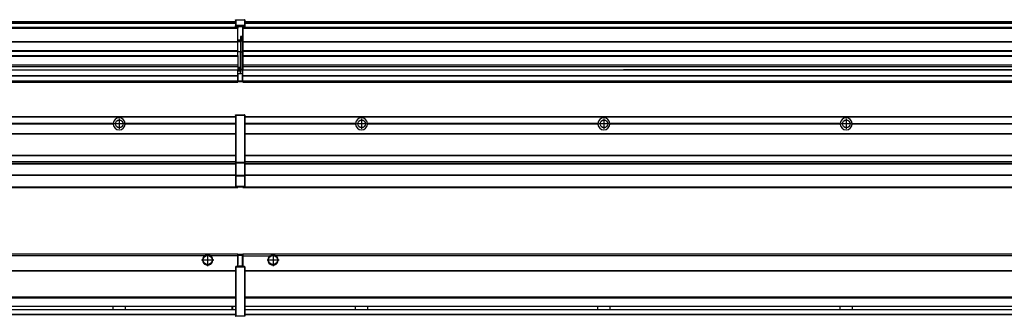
# Model space of a CAD drawing. Header units: inches. Extents: x -381 to 25622, y -418 to 176.
# Tile 35 of 47: x 15871 to 16684, y -154 to 90. Entities that reach past the tile are written whole.
import ezdxf

# ---------------------------------------------------------------- set-up
doc = ezdxf.new("R2010")
doc.units = ezdxf.units.IN
doc.linetypes.add('DOT_CENTER', pattern=[14, 12, -1, 0, -1])
doc.layers.add('1', color=7, linetype='Continuous')

# ---------------------------------------------------------------- blocks, each defined once
blk = doc.blocks.new('Modulos_intermedio__FL-14__11__17', base_point=(16055.18, -48.03))
at = {"color": 7, "linetype": 'Continuous'}
for p, q in [((16056.88, 10.47), (17449.18, 10.47)), ((16056.88, 10.22), (17449.18, 10.22)), ((16076.43, 10.47), (16076.48, 10.52)), ((16076.48, 10.52), (16083.88, 10.52)), ((16083.93, 10.47), (16083.88, 10.52)), ((16148.29, 4.77), (16056.88, 4.77)), ((16148.28, 4.47), (16056.88, 4.47)), ((16148.29, 4.17), (16056.88, 4.17)), ((16148.28, 4.47), (16148.29, 4.77)), ((16148.29, 4.17), (16148.28, 4.47)), ((16150.45, 6.05), (16150.44, 6.04)), ((16150.44, 2.91), (16150.45, 2.89)), ((16158.07, 4.77), (16158.08, 4.47)), ((16348.29, 4.77), (16158.07, 4.77)), ((16158.08, 4.47), (16158.07, 4.17)), ((16348.29, 4.17), (16158.07, 4.17)), ((16348.28, 4.47), (16158.08, 4.47)), ((16348.28, 4.47), (16348.29, 4.77)), ((16348.29, 4.17), (16348.28, 4.47)), ((16548.29, 4.77), (16358.07, 4.77)), ((16358.07, 4.77), (16358.08, 4.47)), ((16358.08, 4.47), (16358.07, 4.17)), ((16548.29, 4.17), (16358.07, 4.17)), ((16548.28, 4.47), (16358.08, 4.47)), ((16548.28, 4.47), (16548.29, 4.77)), ((16548.29, 4.17), (16548.28, 4.47)), ((16558.07, 4.77), (16748.29, 4.77)), ((16558.07, 4.77), (16558.08, 4.47)), ((16558.08, 4.47), (16558.07, 4.17)), ((16748.29, 4.17), (16558.07, 4.17)), ((16748.28, 4.47), (16558.08, 4.47)), ((16056.88, -3.53), (17449.18, -3.53)), ((16056.88, -3.78), (17449.18, -3.78)), ((17449.18, -4.03), (16056.88, -4.03)), ((16056.88, -21.53), (17449.18, -21.53)), ((16056.88, -21.78), (17449.18, -21.78)), ((16056.88, -26.73), (17449.18, -26.73)), ((16056.88, -26.82), (17449.18, -26.82)), ((16056.88, -28.37), (17449.18, -28.37)), ((16056.88, -28.53), (17449.18, -28.53)), ((16056.88, -28.65), (17449.18, -28.65)), ((17449.18, -38.02), (16056.88, -38.02)), ((17449.18, -38.11), (16056.88, -38.11)), ((16055.18, -47.53), (16055.18, -48.03)), ((16055.18, -48.03), (17451.18, -48.03)), ((16056.63, -47.53), (17449.43, -47.53))]:
    blk.add_line(p, q, dxfattribs=at)
for centre in [(16153.18, 4.47), (16353.18, 4.47), (16553.18, 4.47)]:
    blk.add_circle(centre, 3.15, dxfattribs=at)
for centre, start, end in [((16153.18, 4.47), 3.5101, 176.4899), ((16353.18, 4.47), 3.5101, 176.4899), ((16553.18, 4.47), 3.5101, 176.4899), ((16153.18, 4.47), 183.51008, 356.48992), ((16353.18, 4.47), 183.51008, 356.48992), ((16553.18, 4.47), 183.51008, 356.48992)]:
    blk.add_arc(centre, 4.9, start, end, dxfattribs=at)
at = {"layer": '1', "color": 2, "linetype": 'DOT_CENTER'}
for p, q in [((16153.18, 8.62), (16153.18, 0.32)), ((16353.18, 8.62), (16353.18, 0.32)), ((16553.18, 8.62), (16553.18, 0.32)), ((16157.33, 4.47), (16149.03, 4.47)), ((16357.33, 4.47), (16349.03, 4.47)), ((16557.33, 4.47), (16549.03, 4.47))]:
    blk.add_line(p, q, dxfattribs=at)
blk = doc.blocks.new('Modulos_intermedio__FL-14__10__26', base_point=(14655.18, -48.03))
at = {"color": 7, "linetype": 'Continuous'}
for p, q in [((14656.88, 10.47), (16049.18, 10.47)), ((14656.88, 10.22), (16049.18, 10.22)), ((16022.43, 10.47), (16022.48, 10.52)), ((16022.48, 10.52), (16029.88, 10.52)), ((16029.93, 10.47), (16029.88, 10.52)), ((16049.18, 11.72), (16049.19, 11.79)), ((16049.18, 11.72), (16049.18, 11.47)), ((16049.18, 11.47), (16049.43, 11.47)), ((16049.18, 11.47), (16049.18, -27.21)), ((16049.19, 11.79), (16049.2, 11.82)), ((16049.2, 11.82), (16049.22, 11.86)), ((16049.22, 11.86), (16049.25, 11.9)), ((16049.25, 11.9), (16049.29, 11.93)), ((16049.29, 11.93), (16049.34, 11.96)), ((16049.34, 11.96), (16049.36, 11.96)), ((16049.36, 11.96), (16049.43, 11.97)), ((16049.43, 11.97), (16056.63, 11.97)), ((16049.43, 11.97), (16049.43, 11.47)), ((16049.43, 11.47), (16049.43, -27.21)), ((16056.63, 11.47), (16049.43, 11.47)), ((16056.7, 11.96), (16056.63, 11.97)), ((16056.63, 11.97), (16056.63, 11.47)), ((16056.63, 11.47), (16056.63, -27.21)), ((16056.88, 11.47), (16056.63, 11.47)), ((16056.72, 11.96), (16056.7, 11.96)), ((16056.76, 11.93), (16056.72, 11.96)), ((16056.8, 11.9), (16056.76, 11.93)), ((16056.84, 11.86), (16056.8, 11.9)), ((16056.86, 11.82), (16056.84, 11.86)), ((16056.87, 11.79), (16056.86, 11.82)), ((16056.88, 11.72), (16056.87, 11.79)), ((16056.88, 11.72), (16056.88, 11.47)), ((16056.88, 11.47), (16056.88, -27.21)), ((15948.29, 4.77), (15758.07, 4.77)), ((15948.29, 4.17), (15758.07, 4.17)), ((15948.28, 4.47), (15758.08, 4.47)), ((15948.29, 4.77), (15948.28, 4.47)), ((15948.28, 4.47), (15948.29, 4.17)), ((16049.18, 4.77), (15958.07, 4.77)), ((15958.08, 4.47), (15958.07, 4.77)), ((15958.07, 4.17), (15958.08, 4.47)), ((16049.18, 4.17), (15958.07, 4.17)), ((16049.18, 4.47), (15958.08, 4.47)), ((14656.88, -3.53), (16049.18, -3.53)), ((14656.88, -3.78), (16049.18, -3.78)), ((16049.18, -4.03), (14656.88, -4.03)), ((14656.88, -21.53), (16049.18, -21.53)), ((14656.88, -21.78), (16049.18, -21.78)), ((14656.88, -26.73), (16049.18, -26.73)), ((14656.88, -26.82), (16049.18, -26.82)), ((14656.88, -28.37), (16049.18, -28.37)), ((14656.88, -28.53), (16049.18, -28.53)), ((14656.88, -28.65), (16049.18, -28.65)), ((16049.18, -27.21), (16049.18, -27.52)), ((16049.18, -27.21), (16049.43, -27.21)), ((16049.18, -27.52), (16049.19, -27.54)), ((16049.18, -27.52), (16049.18, -38.19)), ((16049.19, -27.54), (16049.22, -27.57)), ((16049.22, -27.57), (16049.25, -27.59)), ((16049.25, -27.59), (16049.29, -27.6)), ((16049.29, -27.6), (16049.34, -27.61)), ((16049.34, -27.61), (16049.36, -27.61)), ((16049.36, -27.61), (16049.43, -27.62)), ((16049.43, -27.21), (16056.63, -27.21)), ((16049.43, -27.21), (16049.43, -27.62)), ((16049.43, -27.62), (16056.63, -27.62)), ((16049.43, -27.62), (16049.43, -38.3)), ((16056.88, -27.21), (16056.63, -27.21)), ((16056.63, -27.21), (16056.63, -27.62)), ((16056.7, -27.61), (16056.63, -27.62)), ((16056.63, -27.62), (16056.63, -38.3)), ((16056.72, -27.61), (16056.7, -27.61)), ((16056.76, -27.6), (16056.72, -27.61)), ((16056.8, -27.59), (16056.76, -27.6)), ((16056.84, -27.57), (16056.8, -27.59)), ((16056.87, -27.54), (16056.84, -27.57)), ((16056.88, -27.52), (16056.87, -27.54)), ((16056.88, -27.21), (16056.88, -27.52)), ((16056.88, -27.52), (16056.88, -38.19)), ((16049.18, -38.02), (14656.88, -38.02)), ((16049.18, -38.11), (14656.88, -38.11)), ((16049.18, -38.19), (16049.18, -38.71)), ((16049.18, -38.19), (16049.19, -38.22)), ((16049.18, -38.71), (16049.43, -38.71)), ((16049.18, -38.71), (16049.18, -47.03)), ((16049.19, -38.22), (16049.22, -38.25)), ((16049.22, -38.25), (16049.25, -38.27)), ((16049.25, -38.27), (16049.29, -38.28)), ((16049.29, -38.28), (16049.34, -38.29)), ((16049.34, -38.29), (16049.36, -38.29)), ((16049.36, -38.29), (16049.43, -38.3)), ((16056.63, -38.3), (16049.43, -38.3)), ((16049.43, -38.3), (16049.43, -38.71)), ((16056.63, -38.71), (16049.43, -38.71)), ((16049.43, -38.71), (16049.43, -47.03)), ((16056.7, -38.29), (16056.63, -38.3)), ((16056.63, -38.3), (16056.63, -38.71)), ((16056.88, -38.71), (16056.63, -38.71)), ((16056.63, -38.71), (16056.63, -47.03)), ((16056.72, -38.29), (16056.7, -38.29)), ((16056.76, -38.28), (16056.72, -38.29)), ((16056.8, -38.27), (16056.76, -38.28)), ((16056.84, -38.25), (16056.8, -38.27)), ((16056.87, -38.22), (16056.84, -38.25)), ((16056.88, -38.19), (16056.87, -38.22)), ((16056.88, -38.19), (16056.88, -38.71)), ((16056.88, -38.71), (16056.88, -47.03)), ((14655.18, -48.03), (16051.18, -48.03)), ((14656.63, -47.53), (16049.43, -47.53)), ((16049.18, -47.03), (16049.43, -47.03)), ((16049.18, -47.03), (16049.18, -47.28)), ((16049.18, -47.28), (16049.19, -47.34)), ((16049.19, -47.34), (16049.2, -47.37)), ((16049.2, -47.37), (16049.22, -47.41)), ((16049.22, -47.41), (16049.25, -47.45)), ((16049.25, -47.45), (16049.29, -47.49)), ((16049.29, -47.49), (16049.34, -47.51)), ((16049.34, -47.51), (16049.36, -47.52)), ((16049.36, -47.52), (16049.43, -47.53)), ((16049.43, -47.03), (16056.63, -47.03)), ((16049.43, -47.03), (16049.43, -47.53)), ((16049.43, -47.53), (16056.63, -47.53)), ((16051.18, -47.53), (16051.18, -48.03)), ((16056.63, -47.03), (16056.63, -47.53)), ((16056.88, -47.03), (16056.63, -47.03)), ((16056.7, -47.52), (16056.63, -47.53)), ((16056.72, -47.51), (16056.7, -47.52)), ((16056.76, -47.49), (16056.72, -47.51)), ((16056.8, -47.45), (16056.76, -47.49)), ((16056.84, -47.41), (16056.8, -47.45)), ((16056.86, -47.37), (16056.84, -47.41)), ((16056.87, -47.34), (16056.86, -47.37)), ((16056.88, -47.28), (16056.87, -47.34)), ((16056.88, -47.03), (16056.88, -47.28))]:
    blk.add_line(p, q, dxfattribs=at)
blk.add_circle((15953.18, 4.47), 3.15, dxfattribs=at)
for start, end in [(3.5101, 176.4899), (183.51008, 356.48992)]:
    blk.add_arc((15953.18, 4.47), 4.9, start, end, dxfattribs=at)
at = {"layer": '1', "color": 2, "linetype": 'DOT_CENTER'}
for p, q in [((15953.18, 8.62), (15953.18, 0.32)), ((15957.33, 4.47), (15949.03, 4.47))]:
    blk.add_line(p, q, dxfattribs=at)
blk = doc.blocks.new('F-246__35', base_point=(621.12, -75.97))
for name, p in [('Modulos_intermedio__FL-14__10__26', (14655.18, -48.03)), ('Modulos_intermedio__FL-14__11__17', (16055.18, -48.03))]:
    blk.add_blockref(name, p)
blk = doc.blocks.new('Alzado2', base_point=(2889, -32))
blk.add_blockref('F-246__35', (621.12, -75.97))
blk = doc.blocks.new('Modulos_intermedio__FL-14__11__43', base_point=(16055.18, 38.97))
at = {"color": 7, "linetype": 'Continuous'}
for p, q in [((16055.18, 84.47), (16055.18, 83.99)), ((16055.18, 83.99), (16055.18, 83.97)), ((17451.18, 83.99), (16055.18, 83.99)), ((16055.18, 83.97), (16055.18, 83.47)), ((16055.18, 83.97), (17451.18, 83.97)), ((16055.18, 83.47), (16055.18, 72.41)), ((16055.18, 83.47), (17451.18, 83.47)), ((16056.88, 88.97), (17449.18, 88.97)), ((16056.88, 88.96), (17449.18, 88.96)), ((16056.88, 88.35), (17449.18, 88.35)), ((16056.88, 88.03), (17449.18, 88.03)), ((16056.88, 87.7), (17449.18, 87.7)), ((16055.18, 72.41), (16055.18, 72.16)), ((16055.18, 72.41), (17451.18, 72.41)), ((16055.18, 72.16), (17451.18, 72.16)), ((16055.18, 72.16), (16055.18, 64.79)), ((17451.18, 64.79), (16055.18, 64.79)), ((16055.18, 64.79), (16055.18, 64.54)), ((16055.18, 64.54), (16055.18, 60.91)), ((16055.18, 64.54), (17451.18, 64.54)), ((16055.18, 60.91), (16055.18, 60.41)), ((16055.18, 60.91), (17451.18, 60.91)), ((16055.18, 60.41), (17451.18, 60.41)), ((16055.18, 60.41), (16055.18, 59.42)), ((16055.18, 59.42), (16055.18, 53.15)), ((16055.18, 53.15), (16055.18, 51.48)), ((16055.18, 53.15), (17451.18, 53.15)), ((17451.18, 51.48), (16055.18, 51.48)), ((16055.18, 51.48), (16055.18, 51.37)), ((16055.18, 51.37), (16055.18, 49.19)), ((16055.18, 49.19), (16055.18, 49.16)), ((16055.18, 49.19), (16369.43, 49.19)), ((16055.18, 44.48), (16055.18, 49.16)), ((16055.18, 49.16), (16369.43, 49.16)), ((16378.18, 49.19), (16369.43, 49.19)), ((16369.43, 49.19), (16369.43, 49.18)), ((16369.43, 49.18), (16378.18, 49.18)), ((16369.43, 49.18), (16369.43, 49.16)), ((16369.43, 49.16), (16378.18, 49.16)), ((16378.18, 49.19), (16378.18, 49.18)), ((16569.43, 49.19), (16378.18, 49.19)), ((16378.18, 49.18), (16378.18, 49.16)), ((16378.18, 49.16), (16569.43, 49.16)), ((16578.18, 49.19), (16569.43, 49.19)), ((16569.43, 49.19), (16569.43, 49.18)), ((16569.43, 49.18), (16578.18, 49.18)), ((16569.43, 49.18), (16569.43, 49.16)), ((16569.43, 49.16), (16578.18, 49.16)), ((16578.18, 49.19), (16578.18, 49.18)), ((16769.43, 49.19), (16578.18, 49.19)), ((16578.18, 49.18), (16578.18, 49.16)), ((16578.18, 49.16), (16769.43, 49.16)), ((16055.18, 44.48), (16055.18, 44.04)), ((16055.18, 44.48), (17451.13, 44.48)), ((16055.18, 39.97), (16055.18, 44.04)), ((16055.18, 44.04), (17451.13, 44.04)), ((16055.18, 39.97), (16055.18, 39.47)), ((16055.18, 39.97), (17451.13, 39.97)), ((16055.18, 39.47), (16055.18, 39.22)), ((16055.18, 39.47), (17451.13, 39.47)), ((16055.18, 39.22), (16055.18, 38.97)), ((16055.18, 39.22), (17451.13, 39.22)), ((16055.18, 38.97), (17451.13, 38.97))]:
    blk.add_line(p, q, dxfattribs=at)
blk = doc.blocks.new('Modulos_intermedio__FL-14__10__52', base_point=(14655.18, 38.97))
at = {"color": 7, "linetype": 'Continuous'}
for p, q in [((16049.19, 90.22), (16049.18, 90.16)), ((16049.18, 90.16), (16049.19, 90.22)), ((16049.18, 90.16), (16049.18, 85.33)), ((16049.19, 90.29), (16049.2, 90.32)), ((16049.19, 90.22), (16049.19, 90.29)), ((16049.19, 90.22), (16049.2, 90.24)), ((16049.2, 90.32), (16049.22, 90.36)), ((16049.2, 90.24), (16049.22, 90.28)), ((16049.22, 90.36), (16049.25, 90.4)), ((16049.22, 90.28), (16049.25, 90.32)), ((16049.25, 90.4), (16049.29, 90.43)), ((16049.25, 90.32), (16049.29, 90.35)), ((16049.29, 90.43), (16049.34, 90.46)), ((16049.29, 90.35), (16049.34, 90.37)), ((16049.34, 90.46), (16049.36, 90.46)), ((16049.34, 90.37), (16049.36, 90.38)), ((16049.36, 90.46), (16049.43, 90.47)), ((16049.36, 90.38), (16049.43, 90.39)), ((16049.43, 90.47), (16056.63, 90.47)), ((16049.43, 90.47), (16049.43, 90.39)), ((16049.43, 90.39), (16049.43, 85.56)), ((16049.43, 90.39), (16056.63, 90.39)), ((16056.7, 90.46), (16056.63, 90.47)), ((16056.63, 90.47), (16056.63, 90.39)), ((16056.7, 90.38), (16056.63, 90.39)), ((16056.63, 90.39), (16056.63, 85.56)), ((16056.72, 90.46), (16056.7, 90.46)), ((16056.72, 90.37), (16056.7, 90.38)), ((16056.76, 90.43), (16056.72, 90.46)), ((16056.76, 90.35), (16056.72, 90.37)), ((16056.8, 90.4), (16056.76, 90.43)), ((16056.8, 90.32), (16056.76, 90.35)), ((16056.84, 90.36), (16056.8, 90.4)), ((16056.84, 90.28), (16056.8, 90.32)), ((16056.86, 90.32), (16056.84, 90.36)), ((16056.86, 90.24), (16056.84, 90.28)), ((16056.87, 90.29), (16056.86, 90.32)), ((16056.88, 90.22), (16056.86, 90.24)), ((16056.88, 90.22), (16056.87, 90.29)), ((16056.88, 90.16), (16056.88, 90.22)), ((16056.88, 90.22), (16056.88, 90.16)), ((16056.88, 90.16), (16056.88, 85.33)), ((16051.18, 83.99), (14655.18, 83.99)), ((14655.18, 83.97), (16051.18, 83.97)), ((14655.18, 83.47), (16051.18, 83.47)), ((14656.88, 88.97), (16049.18, 88.97)), ((14656.88, 88.96), (16049.18, 88.96)), ((14656.88, 88.35), (16049.18, 88.35)), ((14656.88, 88.03), (16049.18, 88.03)), ((14656.88, 87.7), (16049.18, 87.7)), ((16049.18, 85.33), (16049.19, 85.4)), ((16049.18, 85.33), (16049.18, 85.22)), ((16049.18, 85.22), (16049.19, 85.29)), ((16049.18, 85.22), (16049.18, 84.97)), ((16049.18, 84.97), (16049.18, 84.72)), ((16049.18, 84.97), (16049.43, 84.97)), ((16049.19, 84.66), (16049.18, 84.72)), ((16049.19, 85.4), (16049.2, 85.42)), ((16049.19, 85.29), (16049.2, 85.32)), ((16049.2, 84.63), (16049.19, 84.66)), ((16049.2, 85.42), (16049.22, 85.46)), ((16049.2, 85.32), (16049.22, 85.36)), ((16049.22, 84.59), (16049.2, 84.63)), ((16049.22, 85.46), (16049.25, 85.5)), ((16049.25, 85.4), (16049.22, 85.36)), ((16049.22, 85.36), (16049.25, 85.4)), ((16049.25, 84.55), (16049.22, 84.59)), ((16049.25, 85.5), (16049.29, 85.53)), ((16049.25, 85.4), (16049.29, 85.43)), ((16049.29, 84.51), (16049.25, 84.55)), ((16049.29, 85.53), (16049.34, 85.55)), ((16049.34, 85.46), (16049.29, 85.43)), ((16049.29, 85.43), (16049.34, 85.46)), ((16049.34, 84.49), (16049.29, 84.51)), ((16049.34, 85.55), (16049.36, 85.55)), ((16049.34, 85.46), (16049.36, 85.46)), ((16049.36, 84.48), (16049.34, 84.49)), ((16049.36, 85.55), (16049.43, 85.56)), ((16049.36, 85.46), (16049.43, 85.47)), ((16049.43, 84.47), (16049.36, 84.48)), ((16056.63, 85.56), (16049.43, 85.56)), ((16049.43, 85.56), (16049.43, 85.47)), ((16049.43, 85.47), (16056.63, 85.47)), ((16049.43, 85.47), (16049.43, 84.97)), ((16049.43, 84.97), (16049.43, 84.47)), ((16049.43, 84.97), (16051.18, 84.97)), ((16049.43, 84.47), (16051.18, 84.47)), ((16051.18, 84.97), (16051.18, 83.97)), ((16051.18, 84.97), (16054.88, 84.97)), ((16051.18, 83.97), (16051.18, 83.47)), ((16051.18, 72.41), (16051.18, 83.47)), ((16054.88, 84.97), (16056.63, 84.97)), ((16054.88, 84.97), (16054.88, 77.44)), ((16054.88, 84.47), (16056.63, 84.47)), ((16056.63, 85.56), (16056.63, 85.47)), ((16056.7, 85.55), (16056.63, 85.56)), ((16056.63, 85.47), (16056.63, 84.97)), ((16056.7, 85.46), (16056.63, 85.47)), ((16056.63, 84.97), (16056.63, 84.47)), ((16056.88, 84.97), (16056.63, 84.97)), ((16056.63, 84.47), (16056.7, 84.48)), ((16056.72, 85.55), (16056.7, 85.55)), ((16056.72, 85.46), (16056.7, 85.46)), ((16056.7, 84.48), (16056.72, 84.49)), ((16056.76, 85.53), (16056.72, 85.55)), ((16056.72, 85.46), (16056.76, 85.43)), ((16056.76, 85.43), (16056.72, 85.46)), ((16056.72, 84.49), (16056.76, 84.51)), ((16056.8, 85.5), (16056.76, 85.53)), ((16056.8, 85.4), (16056.76, 85.43)), ((16056.76, 84.51), (16056.8, 84.55)), ((16056.84, 85.46), (16056.8, 85.5)), ((16056.8, 85.4), (16056.84, 85.36)), ((16056.84, 85.36), (16056.8, 85.4)), ((16056.8, 84.55), (16056.84, 84.59)), ((16056.86, 85.42), (16056.84, 85.46)), ((16056.86, 85.32), (16056.84, 85.36)), ((16056.84, 84.59), (16056.86, 84.63)), ((16056.87, 85.4), (16056.86, 85.42)), ((16056.87, 85.29), (16056.86, 85.32)), ((16056.86, 84.63), (16056.87, 84.66)), ((16056.88, 85.33), (16056.87, 85.4)), ((16056.88, 85.22), (16056.87, 85.29)), ((16056.87, 84.66), (16056.88, 84.72)), ((16056.88, 85.33), (16056.88, 85.22)), ((16056.88, 85.22), (16056.88, 84.97)), ((16056.88, 84.97), (16056.88, 84.72)), ((16053.43, 73.5), (16051.18, 73.5)), ((16053.43, 76.45), (16053.43, 73.5)), ((16054.88, 76.45), (16053.43, 76.45)), ((16053.43, 73), (16053.43, 73.5)), ((16053.43, 73.5), (16053.68, 73.5)), ((16053.68, 73.19), (16053.67, 73.21)), ((16053.68, 76.45), (16053.68, 73.5)), ((16053.68, 76.3), (16054.88, 76.3)), ((16053.68, 73.25), (16053.68, 73.5)), ((16053.68, 73.19), (16053.68, 72.5)), ((16054.88, 79.65), (16055.18, 79.58)), ((16054.88, 78.12), (16055.18, 78.12)), ((16054.88, 77.6), (16055.18, 77.6)), ((16054.88, 77.44), (16055.18, 77.36)), ((16054.88, 76.45), (16055.18, 76.53)), ((16054.88, 76.3), (16054.88, 76.45)), ((16055.18, 76.3), (16054.88, 76.3)), ((16054.88, 63.97), (16054.88, 76.3)), ((14655.18, 72.41), (16051.18, 72.41)), ((14655.18, 72.16), (16051.18, 72.16)), ((16053.43, 73), (16051.18, 73)), ((16051.18, 72.5), (16053.43, 72.5)), ((16051.18, 72.41), (16051.18, 72.16)), ((16051.18, 64.79), (16051.18, 72.16)), ((16053.43, 73), (16053.43, 72.5)), ((16053.68, 72.5), (16053.43, 72.5)), ((16053.43, 72.5), (16053.43, 63.97)), ((16053.68, 63.97), (16053.68, 72.5)), ((16051.18, 64.79), (14655.18, 64.79)), ((14655.18, 64.54), (16051.18, 64.54)), ((14655.18, 60.91), (16051.18, 60.91)), ((14655.18, 60.41), (16051.18, 60.41)), ((16051.18, 64.79), (16051.18, 64.54)), ((16051.18, 60.91), (16051.18, 64.54)), ((16053.43, 63.97), (16051.18, 63.97)), ((16051.18, 60.91), (16051.18, 60.41)), ((16051.18, 60.41), (16051.18, 59.42)), ((16051.18, 59.42), (16051.18, 53.15)), ((16053.43, 63.97), (16053.68, 63.97)), ((16053.43, 50.98), (16053.43, 63.97)), ((16053.68, 50.98), (16053.68, 63.97)), ((16053.68, 63.97), (16054.88, 63.97)), ((16055.18, 63.97), (16054.88, 63.97)), ((16054.88, 49.58), (16054.88, 63.97)), ((14655.18, 53.15), (16051.18, 53.15)), ((16051.18, 51.48), (14655.18, 51.48)), ((15378.18, 49.19), (16051.18, 49.19)), ((15378.18, 49.16), (16051.18, 49.16)), ((16051.18, 53.15), (16051.18, 51.48)), ((16051.18, 51.48), (16051.18, 51.37)), ((16051.18, 51.37), (16051.18, 49.19)), ((16053.43, 50.98), (16051.18, 50.98)), ((16053.43, 49.98), (16051.18, 49.98)), ((16051.18, 49.19), (16051.18, 49.16)), ((16051.18, 47.58), (16051.18, 49.16)), ((16053.43, 48.98), (16051.18, 48.98)), ((16053.43, 50.98), (16053.68, 50.98)), ((16053.43, 49.98), (16053.43, 50.98)), ((16053.43, 49.98), (16053.43, 48.98)), ((16053.68, 48.98), (16053.43, 48.98)), ((16053.43, 47.91), (16053.43, 48.98)), ((16053.68, 49.73), (16053.68, 50.98)), ((16053.68, 49.73), (16053.68, 48.98)), ((16053.68, 49.58), (16054.88, 49.58)), ((16053.68, 47.66), (16053.68, 48.98)), ((16053.68, 48.93), (16054.88, 48.93)), ((16055.18, 49.58), (16054.88, 49.58)), ((16054.88, 48.93), (16054.88, 49.58)), ((16054.88, 48.93), (16054.88, 47.33)), ((16054.88, 48.93), (16055.18, 48.85)), ((14655.18, 44.48), (16051.13, 44.48)), ((14655.18, 44.04), (16051.13, 44.04)), ((16051.13, 47.58), (16051.18, 47.58)), ((16051.13, 44.48), (16051.13, 47.58)), ((16051.13, 45.47), (16051.18, 45.48)), ((16051.13, 44.48), (16051.18, 44.48)), ((16051.13, 44.48), (16051.13, 44.04)), ((16051.13, 39.97), (16051.13, 44.04)), ((16053.43, 47.91), (16051.18, 47.91)), ((16051.18, 46), (16051.18, 47.58)), ((16051.18, 46), (16051.18, 39.97)), ((16051.18, 46), (16053.43, 46)), ((16053.43, 46), (16053.43, 47.91)), ((16053.43, 47.91), (16053.52, 47.89)), ((16053.43, 46), (16054.88, 46)), ((16053.52, 47.89), (16053.6, 47.83)), ((16053.6, 47.83), (16053.66, 47.75)), ((16053.66, 47.75), (16053.68, 47.66)), ((16053.68, 46), (16053.68, 47.66)), ((16055.18, 45.08), (16054.63, 44.93)), ((16054.63, 44.93), (16054.63, 39.97)), ((16054.88, 47.33), (16054.88, 46)), ((16055.18, 45.92), (16054.88, 46)), ((16054.88, 45), (16055.18, 45.08)), ((16054.88, 45), (16054.88, 39.97)), ((16054.88, 44.81), (16055.18, 44.87)), ((16054.88, 41.31), (16055.18, 41.37)), ((16054.88, 40.83), (16055.18, 40.91)), ((14655.18, 39.97), (16051.13, 39.97)), ((14655.18, 39.47), (16051.13, 39.47)), ((14655.18, 39.22), (16051.13, 39.22)), ((14655.18, 38.97), (16051.13, 38.97)), ((16051.18, 40.48), (16051.13, 40.48)), ((16051.13, 39.97), (16051.13, 39.47)), ((16051.13, 39.22), (16051.13, 39.47)), ((16051.13, 39.22), (16051.13, 38.97)), ((16051.18, 39.97), (16054.63, 39.97)), ((16051.18, 39.97), (16051.18, 39.47)), ((16051.18, 39.47), (16054.63, 39.47)), ((16054.63, 39.97), (16054.63, 39.47)), ((16054.88, 39.97), (16054.63, 39.97)), ((16054.88, 39.97), (16054.88, 39.72))]:
    blk.add_line(p, q, dxfattribs=at)
for centre, start, end in [((16053.43, 73.25), 270, 0), ((16053.43, 49.73), 0, 90), ((16054.63, 39.72), 270, 0)]:
    blk.add_arc(centre, 0.25, start, end, dxfattribs=at)
blk = doc.blocks.new('F-246__61', base_point=(621.12, 38.97))
for name, p in [('Modulos_intermedio__FL-14__10__52', (14655.18, 38.97)), ('Modulos_intermedio__FL-14__11__43', (16055.18, 38.97))]:
    blk.add_blockref(name, p)
blk = doc.blocks.new('Inferior2', base_point=(2889, 64.72))
blk.add_blockref('F-246__61', (621.12, 38.97))
blk = doc.blocks.new('Modulos_intermedio__FL-14__11__68', base_point=(16055.18, -154.47))
at = {"color": 7, "linetype": 'Continuous'}
for p, q in [((16055.18, -102.97), (16055.18, -104.47)), ((16055.18, -102.97), (17451.13, -102.97)), ((16055.18, -104.47), (16077.77, -104.47)), ((16055.18, -104.47), (16055.18, -113.47)), ((16077.77, -104.47), (16078.72, -103.98)), ((16078.72, -103.98), (16080.18, -103.72)), ((16080.18, -103.72), (16081.63, -103.98)), ((16081.63, -103.98), (16082.59, -104.47)), ((17423.77, -104.47), (16082.59, -104.47)), ((16056.88, -116.72), (17449.18, -116.72)), ((16056.88, -116.97), (17449.18, -116.97)), ((17449.18, -117.22), (16056.88, -117.22)), ((17449.18, -138.72), (16056.88, -138.72)), ((17449.18, -138.97), (16056.88, -138.97)), ((16056.88, -139.22), (17449.18, -139.22)), ((16056.88, -145.97), (17449.18, -145.97)), ((16056.88, -146.22), (17449.18, -146.22)), ((16148.28, -146.3), (16148.28, -146.22)), ((16158.08, -146.22), (16158.08, -146.3)), ((16348.28, -146.3), (16348.28, -146.22)), ((16358.08, -146.22), (16358.08, -146.3)), ((16548.28, -146.3), (16548.28, -146.22)), ((16558.08, -146.22), (16558.08, -146.3)), ((16056.88, -148.72), (17449.18, -148.72)), ((16056.88, -148.97), (17449.18, -148.97)), ((16056.88, -152.72), (17449.18, -152.72)), ((16056.88, -152.97), (17449.18, -152.97)), ((16148.28, -146.35), (16148.28, -146.3)), ((16148.29, -147.07), (16148.28, -146.35)), ((16148.28, -148.6), (16148.29, -147.56)), ((16148.28, -148.72), (16148.28, -148.6)), ((16148.29, -147.56), (16148.29, -147.07)), ((16158.08, -146.35), (16158.07, -146.75)), ((16158.07, -146.75), (16158.07, -147.72)), ((16158.07, -147.72), (16158.08, -148.43)), ((16158.08, -146.3), (16158.08, -146.35)), ((16158.08, -148.43), (16158.08, -148.59)), ((16158.08, -148.59), (16158.08, -148.65)), ((16158.08, -148.65), (16158.08, -148.72)), ((16348.28, -146.35), (16348.28, -146.3)), ((16348.29, -146.98), (16348.28, -146.35)), ((16348.28, -148.43), (16348.29, -147.88)), ((16348.28, -148.65), (16348.28, -148.43)), ((16348.28, -148.72), (16348.28, -148.65)), ((16348.29, -147.23), (16348.29, -146.98)), ((16348.29, -147.88), (16348.29, -147.23)), ((16358.08, -146.35), (16358.07, -146.75)), ((16358.07, -146.75), (16358.07, -147.72)), ((16358.07, -147.72), (16358.08, -148.43)), ((16358.08, -146.3), (16358.08, -146.35)), ((16358.08, -148.43), (16358.08, -148.59)), ((16358.08, -148.59), (16358.08, -148.65)), ((16358.08, -148.65), (16358.08, -148.72)), ((16548.28, -146.35), (16548.28, -146.3)), ((16548.29, -146.98), (16548.28, -146.35)), ((16548.28, -148.43), (16548.29, -147.88)), ((16548.28, -148.65), (16548.28, -148.43)), ((16548.28, -148.72), (16548.28, -148.65)), ((16548.29, -147.23), (16548.29, -146.98)), ((16548.29, -147.88), (16548.29, -147.23)), ((16558.08, -146.35), (16558.07, -146.75)), ((16558.07, -146.75), (16558.07, -147.72)), ((16558.07, -147.72), (16558.08, -148.43)), ((16558.08, -146.3), (16558.08, -146.35)), ((16558.08, -148.43), (16558.08, -148.59)), ((16558.08, -148.59), (16558.08, -148.65)), ((16558.08, -148.65), (16558.08, -148.72))]:
    blk.add_line(p, q, dxfattribs=at)
for radius in [4, 3.7]:
    blk.add_circle((16080.18, -107.97), radius, dxfattribs=at)
blk.add_arc((16080.18, -107.97), 4.25, 124.56032, 55.43968, dxfattribs=at)
at = {"layer": '1', "color": 2, "linetype": 'DOT_CENTER'}
for p, q in [((16080.18, -102.97), (16080.18, -112.97)), ((16085.18, -107.97), (16075.18, -107.97))]:
    blk.add_line(p, q, dxfattribs=at)
blk = doc.blocks.new('Modulos_intermedio__FL-14__10__77', base_point=(14655.18, -154.47))
at = {"color": 7, "linetype": 'Continuous'}
for p, q in [((14655.18, -102.97), (16051.13, -102.97)), ((16023.77, -104.47), (14682.59, -104.47)), ((16024.72, -103.98), (16023.77, -104.47)), ((16026.18, -103.72), (16024.72, -103.98)), ((16027.63, -103.98), (16026.18, -103.72)), ((16028.59, -104.47), (16027.63, -103.98)), ((16051.13, -104.47), (16028.59, -104.47)), ((16051.13, -104.47), (16051.13, -102.97)), ((16051.13, -111.58), (16051.13, -104.47)), ((16051.18, -104.48), (16051.13, -104.48)), ((16051.18, -105.48), (16051.13, -105.48)), ((16051.18, -103.47), (16051.18, -103.97)), ((16054.63, -103.47), (16051.18, -103.47)), ((16051.18, -103.97), (16054.63, -103.97)), ((16051.18, -103.97), (16051.18, -111.58)), ((16054.63, -103.47), (16054.63, -103.97)), ((16054.63, -103.97), (16054.63, -112.97)), ((16054.88, -103.97), (16054.63, -103.97)), ((16054.88, -103.72), (16054.88, -103.97)), ((16054.88, -103.97), (16054.88, -112.97)), ((16054.88, -104.83), (16055.18, -104.91)), ((16049.18, -113.72), (16049.19, -113.66)), ((16049.18, -113.72), (16049.18, -113.97)), ((16049.19, -113.66), (16049.2, -113.63)), ((16049.2, -113.63), (16049.22, -113.59)), ((16049.22, -113.59), (16049.25, -113.55)), ((16049.25, -113.55), (16049.29, -113.51)), ((16049.29, -113.51), (16049.34, -113.49)), ((16049.34, -113.49), (16049.36, -113.48)), ((16049.36, -113.48), (16049.43, -113.47)), ((16051.18, -113.47), (16049.43, -113.47)), ((16049.43, -113.47), (16049.43, -113.97)), ((16051.13, -109.47), (16051.18, -109.48)), ((16051.18, -111.58), (16051.13, -111.58)), ((16051.18, -113.47), (16051.18, -111.58)), ((16054.63, -112.97), (16051.18, -112.97)), ((16054.88, -113.47), (16051.18, -113.47)), ((16054.63, -112.97), (16054.63, -113.47)), ((16054.88, -112.97), (16054.63, -112.97)), ((16054.88, -106.47), (16055.18, -106.47)), ((16054.88, -107.48), (16055.18, -107.48)), ((16054.88, -111.93), (16055.18, -112.01)), ((16054.88, -112.97), (16054.88, -113.26)), ((16054.88, -113.26), (16054.88, -113.47)), ((16056.63, -113.47), (16054.88, -113.47)), ((16056.7, -113.48), (16056.63, -113.47)), ((16056.63, -113.47), (16056.63, -113.97)), ((16056.72, -113.49), (16056.7, -113.48)), ((16056.76, -113.51), (16056.72, -113.49)), ((16056.8, -113.55), (16056.76, -113.51)), ((16056.84, -113.59), (16056.8, -113.55)), ((16056.86, -113.63), (16056.84, -113.59)), ((16056.87, -113.66), (16056.86, -113.63)), ((16056.88, -113.72), (16056.87, -113.66)), ((16056.88, -113.72), (16056.88, -113.97)), ((14656.88, -116.72), (16049.18, -116.72)), ((14656.88, -116.97), (16049.18, -116.97)), ((16049.18, -117.22), (14656.88, -117.22)), ((16049.18, -113.97), (16049.18, -153.97)), ((16049.18, -113.97), (16049.43, -113.97)), ((16056.63, -113.97), (16049.43, -113.97)), ((16049.43, -113.97), (16049.43, -153.97)), ((16056.88, -113.97), (16056.63, -113.97)), ((16056.63, -113.97), (16056.63, -153.97)), ((16056.88, -113.97), (16056.88, -153.97)), ((16049.18, -138.72), (14656.88, -138.72)), ((16049.18, -138.97), (14656.88, -138.97)), ((14656.88, -139.22), (16049.18, -139.22)), ((14656.88, -145.97), (16049.18, -145.97)), ((14656.88, -146.22), (16049.18, -146.22)), ((15948.28, -146.3), (15948.28, -146.22)), ((15958.08, -146.22), (15958.08, -146.3)), ((16046.24, -146.4), (16046.46, -146.22)), ((16046.6, -146.22), (16046.6, -146.26)), ((16046.6, -146.26), (16046.6, -146.97)), ((14656.88, -148.72), (16049.18, -148.72)), ((14656.88, -148.97), (16049.18, -148.97)), ((14656.88, -152.72), (16049.18, -152.72)), ((14656.88, -152.97), (16049.18, -152.97)), ((15948.28, -146.35), (15948.28, -146.3)), ((15948.29, -146.98), (15948.28, -146.35)), ((15948.28, -148.2), (15948.29, -147.88)), ((15948.28, -148.65), (15948.28, -148.2)), ((15948.28, -148.72), (15948.28, -148.65)), ((15948.29, -147.23), (15948.29, -146.98)), ((15948.29, -147.88), (15948.29, -147.23)), ((15958.07, -147.23), (15958.06, -147.56)), ((15958.06, -147.56), (15958.07, -148.2)), ((15958.08, -146.35), (15958.07, -147.23)), ((15958.07, -148.2), (15958.08, -148.6)), ((15958.08, -146.3), (15958.08, -146.35)), ((15958.08, -148.6), (15958.08, -148.72)), ((16046.18, -146.65), (16046.24, -146.4)), ((16046.18, -146.65), (16046.18, -147.16)), ((16046.18, -147.16), (16046.18, -148.23)), ((16046.18, -148.23), (16046.24, -148.55)), ((16046.24, -148.55), (16046.46, -148.72)), ((16046.6, -146.97), (16046.6, -148.69)), ((16046.6, -148.69), (16046.6, -148.72)), ((16049.18, -153.97), (16049.43, -153.97)), ((16049.18, -153.97), (16049.18, -154.22)), ((16049.18, -154.22), (16049.19, -154.29)), ((16049.19, -154.29), (16049.2, -154.32)), ((16049.2, -154.32), (16049.22, -154.36)), ((16049.22, -154.36), (16049.25, -154.4)), ((16049.43, -153.97), (16049.43, -154.47)), ((16049.43, -153.97), (16056.63, -153.97)), ((16056.88, -153.97), (16056.63, -153.97)), ((16056.63, -153.97), (16056.63, -154.47)), ((16056.84, -154.36), (16056.8, -154.4)), ((16056.86, -154.32), (16056.84, -154.36)), ((16056.87, -154.29), (16056.86, -154.32)), ((16056.88, -154.22), (16056.87, -154.29)), ((16056.88, -153.97), (16056.88, -154.22)), ((16049.25, -154.4), (16049.29, -154.43)), ((16049.29, -154.43), (16049.34, -154.46)), ((16049.34, -154.46), (16049.36, -154.46)), ((16049.36, -154.46), (16049.43, -154.47)), ((16056.63, -154.47), (16049.43, -154.47)), ((16056.7, -154.46), (16056.63, -154.47)), ((16056.72, -154.46), (16056.7, -154.46)), ((16056.76, -154.43), (16056.72, -154.46)), ((16056.8, -154.4), (16056.76, -154.43))]:
    blk.add_line(p, q, dxfattribs=at)
for radius in [4, 3.7]:
    blk.add_circle((16026.18, -107.97), radius, dxfattribs=at)
for centre, radius, start, end in [((16026.18, -107.97), 4.25, 124.56032, 55.43968), ((16054.63, -103.72), 0.25, 0, 90)]:
    blk.add_arc(centre, radius, start, end, dxfattribs=at)
at = {"layer": '1', "color": 2, "linetype": 'DOT_CENTER'}
for p, q in [((16026.18, -102.97), (16026.18, -112.97)), ((16031.18, -107.97), (16021.18, -107.97))]:
    blk.add_line(p, q, dxfattribs=at)
blk = doc.blocks.new('F-246__84', base_point=(621.12, -154.47))
for name, p in [('Modulos_intermedio__FL-14__10__77', (14655.18, -154.47)), ('Modulos_intermedio__FL-14__11__68', (16055.18, -154.47))]:
    blk.add_blockref(name, p)
blk = doc.blocks.new('Superior1', base_point=(2889, -128.72))
blk.add_blockref('F-246__84', (621.12, -154.47))

msp = doc.modelspace()

# ---------------------------------------------------------------- block references
for name, p in [('Inferior2', (2889, 64.72)), ('Alzado2', (2889, -32)), ('Superior1', (2889, -128.72))]:
    msp.add_blockref(name, p)

doc.saveas('drawing.dxf')
